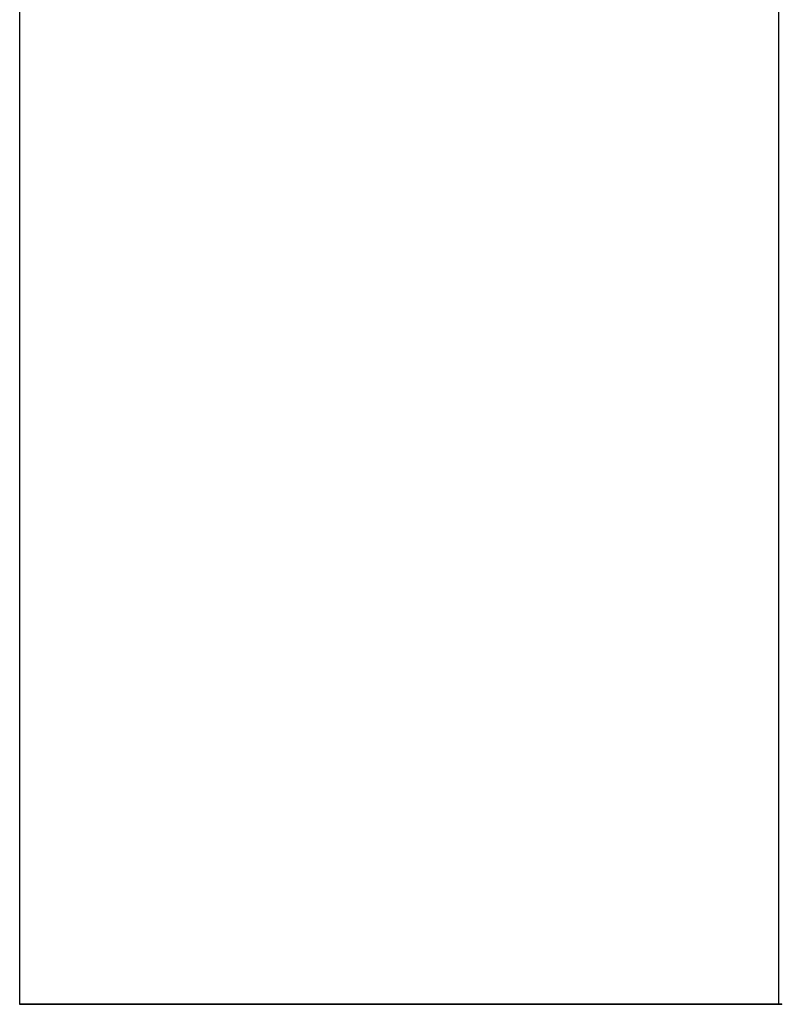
# Model space of a CAD drawing. Header units: centimetres. Extents: x -77 to 2, y 0 to 202.
# Tile 1 of 3: x -76 to 2, y 0 to 101. Entities that reach past the tile are written whole.
import ezdxf

# ---------------------------------------------------------------- set-up
doc = ezdxf.new("R2010")
doc.units = ezdxf.units.CM
doc.header["$MEASUREMENT"] = 0
for name, color, linetype in [('DNR80X+DNR30X v1_Sketch1', 7, 'Continuous'), ('DNR80X+DNR30X v1_Sketch10', 7, 'Continuous'), ('DNR80X+DNR30X v1_Sketch14', 7, 'Continuous'), ('DNR80X+DNR30X v1_Sketch15', 7, 'Continuous'), ('DNR80X+DNR30X v1_Sketch17', 7, 'Continuous'), ('DNR80X+DNR30X v1_Sketch18', 7, 'Continuous'), ('DNR80X+DNR30X v1_Sketch19', 7, 'Continuous'), ('DNR80X+DNR30X v1_Sketch2', 7, 'Continuous'), ('DNR80X+DNR30X v1_Sketch20', 7, 'Continuous'), ('DNR80X+DNR30X v1_Sketch7', 7, 'Continuous'), ('DNR80X+DNR30X v1_Sketch8', 7, 'Continuous'), ('DNR80X+DNR30X v1_Sketch9', 7, 'Continuous')]:
    doc.layers.add(name, color=color, linetype=linetype)

msp = doc.modelspace()

# ---------------------------------------------------------------- linework, layer by layer
at = {"layer": 'DNR80X+DNR30X v1_Sketch1'}
for p, q in [((-1.93, 0, 0.74), (-1.93, 0, 0.51)), ((-1.93, 0, -0.78), (-1.93, 0, -0.85)), ((-1.93, 0, 0.85), (-1.93, 0, 0.74)), ((-1.84, 0, -0.74), (-1.89, 0, -0.74)), ((-1.89, 0, 0.47), (-1.81, 0, 0.47)), ((-1.89, 0, -0.89), (1.85, 0, -0.89)), ((1.85, 0, 0.89), (-1.89, 0, 0.89)), ((-1.83, 0, -0.75), (-1.78, 0, -0.68)), ((-1.83, 0, -0.75), (-1.83, 0, -0.75)), ((-1.77, 0, -0.69), (-1.77, 0, -0.74)), ((-1.77, 0, 0.74), (0.62, 0, 0.74)), ((-1.77, 0, 0.63), (-1.77, 0, 0.74)), ((-1.77, 0, 0.51), (-1.77, 0, 0.51)), ((-1.7, 0, 0.62), (-1.77, 0, 0.62)), ((-1.76, 0, -0.75), (-1.76, 0, -0.75)), ((-1.77, 0, 0.52), (-1.7, 0, 0.52)), ((-1.75, 0, -0.75), (-1.7, 0, -0.68)), ((-1.69, 0, -0.69), (-1.69, 0, -0.74)), ((-1.68, 0, -0.75), (-1.68, 0, -0.75)), ((-1.68, 0, -0.75), (-1.63, 0, -0.68)), ((-1.68, 0, 0.54), (-1.68, 0, 0.6)), ((-1.62, 0, -0.69), (-1.62, 0, -0.74)), ((-1.61, 0, -0.75), (-1.61, 0, -0.75)), ((-1.6, 0, -0.75), (-1.55, 0, -0.68)), ((-1.54, 0, -0.69), (-1.54, 0, -0.74)), ((-1.53, 0, -0.75), (-1.53, 0, -0.75)), ((-1.53, 0, -0.75), (-1.48, 0, -0.68)), ((-1.47, 0, -0.69), (-1.47, 0, -0.74)), ((-1.46, 0, -0.75), (-1.46, 0, -0.75)), ((-1.45, 0, -0.75), (-1.4, 0, -0.68)), ((-1.39, 0, -0.69), (-1.39, 0, -0.74)), ((-1.38, 0, -0.75), (-1.38, 0, -0.75)), ((-1.38, 0, -0.75), (-1.33, 0, -0.68)), ((-1.32, 0, -0.69), (-1.32, 0, -0.74)), ((-1.31, 0, -0.75), (-1.31, 0, -0.75)), ((-1.3, 0, -0.75), (-1.25, 0, -0.68)), ((-1.24, 0, -0.69), (-1.24, 0, -0.74)), ((-1.23, 0, -0.75), (-1.23, 0, -0.75)), ((-1.23, 0, -0.75), (-1.18, 0, -0.68)), ((-1.17, 0, -0.69), (-1.17, 0, -0.74)), ((-1.16, 0, -0.75), (-1.16, 0, -0.75)), ((-1.16, 0, -0.75), (-1.1, 0, -0.68)), ((-1.1, 0, -0.69), (-1.1, 0, -0.74)), ((-1.09, 0, -0.75), (-1.09, 0, -0.75)), ((-1.08, 0, -0.75), (-1.03, 0, -0.68)), ((-1.02, 0, -0.69), (-1.02, 0, -0.74)), ((-1.01, 0, -0.75), (-1.01, 0, -0.75)), ((-1.01, 0, -0.75), (-0.96, 0, -0.68)), ((-0.95, 0, -0.69), (-0.95, 0, -0.74)), ((-0.94, 0, -0.75), (-0.94, 0, -0.75)), ((-0.93, 0, -0.75), (-0.88, 0, -0.68)), ((-0.87, 0, -0.69), (-0.87, 0, -0.74)), ((-0.86, 0, -0.75), (-0.86, 0, -0.75)), ((-0.86, 0, -0.75), (-0.81, 0, -0.68)), ((-0.8, 0, -0.69), (-0.8, 0, -0.74)), ((-0.78, 0, -0.75), (-0.79, 0, -0.75)), ((-0.7, 0, -0.74), (-0.78, 0, -0.74)), ((-0.78, 0, -0.74), (-0.78, 0, -0.75)), ((-0.6, 0, -0.53), (-0.67, 0, -0.72)), ((0.28, 0, -0.74), (-0.57, 0, -0.74)), ((0.28, 0, -0.74), (-0.57, 0, -0.74)), ((-0.57, 0, -0.74), (-0.31, 0, -0.74)), ((-0.57, 0, -0.74), (-0.5, 0, -0.54)), ((-0.54, 0, -0.49), (-0.55, 0, -0.49)), ((0.38, 0, -0.49), (0.28, 0, -0.49)), ((0.28, 0, -0.49), (0.28, 0, -0.74)), ((1.66, 0, -0.74), (0.38, 0, -0.74)), ((0.38, 0, -0.74), (0.38, 0, -0.49)), ((1.67, 0, -0.74), (0.38, 0, -0.74)), ((0.53, 0, 0.54), (0.53, 0, 0.6)), ((0.55, 0, 0.52), (0.71, 0, 0.52)), ((0.62, 0, 0.62), (0.55, 0, 0.62)), ((0.62, 0, 0.74), (0.62, 0, 0.62)), ((0.73, 0, 0.54), (0.73, 0, 0.74)), ((0.73, 0, 0.74), (1.66, 0, 0.74)), ((1.67, 0, 0.72), (1.67, 0, -0.72)), ((1.82, 0, 0.73), (1.82, 0)), ((1.82, 0, -0.73), (1.82, 0)), ((1.83, 0, 0.74), (1.85, 0, 0.74)), ((1.83, 0, -0.74), (1.85, 0, -0.74)), ((1.93, 0, 0.81), (1.93, 0, 0.82)), ((1.93, 0, -0.82), (1.93, 0, -0.81))]:
    msp.add_line(p, q, dxfattribs=at)
at = {"layer": 'DNR80X+DNR30X v1_Sketch1', "extrusion": (0, 1, 0)}
for centre, radius, start, end in [((1.89, 0.85), 0.038, 0, 90), ((1.89, -0.85), 0.038, 270, 0), ((1.89, 0.51), 0.038, 270, 0), ((1.89, -0.78), 0.038, 0, 90), ((1.84, -0.75), 0.0075, 90, 180), ((1.83, -0.75), 0.003, 270, 0), ((1.81, 0.51), 0.038, 180, 270), ((1.77, -0.69), 0.005, 38.0284, 180), ((1.77, 0.63), 0.01, 270, 0), ((1.77, 0.51), 0.01, 360, 90), ((1.76, -0.74), 0.01, 270, 0), ((1.76, -0.74), 0.006, 218.0284, 269.9926), ((1.7, -0.69), 0.005, 38.0284, 180), ((1.7, 0.6), 0.02, 90, 180), ((1.7, 0.54), 0.02, 180, 270), ((1.68, -0.74), 0.01, 270, 0), ((1.68, -0.74), 0.006, 218.0284, 269.9926), ((1.62, -0.69), 0.005, 38.0284, 180), ((1.61, -0.74), 0.01, 270, 0), ((1.61, -0.74), 0.006, 218.0284, 269.9926), ((1.55, -0.69), 0.005, 38.0284, 180), ((1.53, -0.74), 0.01, 270, 0), ((1.53, -0.74), 0.006, 218.0284, 269.9926), ((1.47, -0.69), 0.005, 38.0284, 180), ((1.46, -0.74), 0.01, 270, 0), ((1.46, -0.74), 0.006, 218.0284, 269.9926), ((1.4, -0.69), 0.005, 38.0284, 180), ((1.38, -0.74), 0.01, 270, 0), ((1.38, -0.74), 0.006, 218.0284, 269.9926), ((1.32, -0.69), 0.005, 38.0284, 180), ((1.31, -0.74), 0.01, 270, 0), ((1.31, -0.74), 0.006, 218.0284, 269.9926), ((1.25, -0.69), 0.005, 38.0284, 180), ((1.23, -0.74), 0.01, 270, 0), ((1.23, -0.74), 0.006, 218.0284, 269.9926), ((1.18, -0.69), 0.005, 38.0284, 180), ((1.16, -0.74), 0.01, 270, 0), ((1.16, -0.74), 0.006, 218.0284, 269.9926), ((1.1, -0.69), 0.005, 38.0284, 180), ((1.09, -0.74), 0.01, 270, 0), ((1.09, -0.74), 0.006, 218.0284, 269.9926), ((1.03, -0.69), 0.005, 38.0284, 180), ((1.01, -0.74), 0.01, 270, 0), ((1.01, -0.74), 0.006, 218.0284, 269.9926), ((0.95, -0.69), 0.005, 38.0284, 180), ((0.94, -0.74), 0.01, 270.0002, 0), ((0.94, -0.74), 0.006, 218.0284, 270), ((0.88, -0.69), 0.005, 38.0284, 180), ((0.86, -0.74), 0.01, 270.0075, 0), ((0.86, -0.74), 0.006, 218.0284, 270), ((0.8, -0.69), 0.005, 38.0284, 180), ((0.79, -0.74), 0.01, 270, 0), ((0.78, -0.74), 0.002, 360, 90), ((0.78, -0.75), 0.002, 180, 270), ((0.7, -0.71), 0.035, 200, 270), ((0.55, -0.55), 0.055, 20, 90), ((0.54, -0.53), 0.04, 90, 200), ((-0.55, 0.6), 0.02, 0, 90), ((-0.55, 0.54), 0.02, 270, 360), ((-0.71, 0.54), 0.02, 180, 270), ((-1.66, 0.72), 0.02, 90, 180), ((-1.66, -0.72), 0.02, 180, 270), ((-1.83, -0.73), 0.01, 270, 0), ((-1.83, 0.73), 0.01, 360, 90), ((-1.85, 0.82), 0.07, 90, 180), ((-1.85, 0.81), 0.07, 180, 270), ((-1.85, -0.81), 0.07, 90, 180), ((-1.85, -0.82), 0.07, 180, 270)]:
    msp.add_arc(centre, radius, start, end, dxfattribs=at)
at = {"layer": 'DNR80X+DNR30X v1_Sketch1'}
for p in [(-1.93, 0, 0.47), (-1.93, 0, -0.89), (-1.93, 0, 0.89), (-1.83, 0, -0.75), (-1.77, 0, -0.67), (-1.77, 0, 0.52), (-1.77, 0, 0.47), (-1.68, 0, 0.62), (-1.68, 0, 0.52), (-0.78, 0, -0.75), (-0.58, 0, -0.49), (-0.48, 0, -0.49), (0, 0), (0.53, 0, 0.52), (0.53, 0, 0.62), (0.73, 0, 0.52), (1.93, 0, -0.89)]:
    msp.add_point(p, dxfattribs=at)
at = {"layer": 'DNR80X+DNR30X v1_Sketch10'}
msp.add_point((0, 0, -0.09), dxfattribs=at)
at = {"layer": 'DNR80X+DNR30X v1_Sketch14'}
msp.add_point((0, 0, -2.69), dxfattribs=at)
at = {"layer": 'DNR80X+DNR30X v1_Sketch15'}
msp.add_point((0, 0, -3.54), dxfattribs=at)
at = {"layer": 'DNR80X+DNR30X v1_Sketch17'}
msp.add_point((0, 0, -109.06), dxfattribs=at)
at = {"layer": 'DNR80X+DNR30X v1_Sketch18'}
msp.add_point((0, 0, -108.5), dxfattribs=at)
at = {"layer": 'DNR80X+DNR30X v1_Sketch19'}
msp.add_point((0, 0, -108.5), dxfattribs=at)
at = {"layer": 'DNR80X+DNR30X v1_Sketch2'}
for p, q in [((1.67, 0, -0.49), (-76.33, 0, -0.49)), ((-76.33, 0, -0.49), (-76.33, 0, 0.47)), ((1.67, 0, 0.47), (-76.33, 0, 0.47)), ((1.67, 0, 0.47), (1.67, 0, -0.49)), ((1.67, 0, -0.72), (1.67, 0, 0.72))]:
    msp.add_line(p, q, dxfattribs=at)
for p in [(0, 0), (0.38, 0, -0.49)]:
    msp.add_point(p, dxfattribs=at)
at = {"layer": 'DNR80X+DNR30X v1_Sketch20'}
msp.add_point((0, 0, -109), dxfattribs=at)
at = {"layer": 'DNR80X+DNR30X v1_Sketch7'}
for p, q in [((-76.33, 200, 1.43), (-76.33, 0, 1.43)), ((1.67, 0, 1.43), (1.67, 200, 1.43)), ((-76.33, 0, 1.43), (1.67, 0, 1.43))]:
    msp.add_line(p, q, dxfattribs=at)
msp.add_point((0, 0, 1.43), dxfattribs=at)
at = {"layer": 'DNR80X+DNR30X v1_Sketch8'}
msp.add_point((0, 0, 1.43), dxfattribs=at)
at = {"layer": 'DNR80X+DNR30X v1_Sketch9'}
msp.add_point((0, 0, 0.47), dxfattribs=at)

doc.saveas('drawing.dxf')
